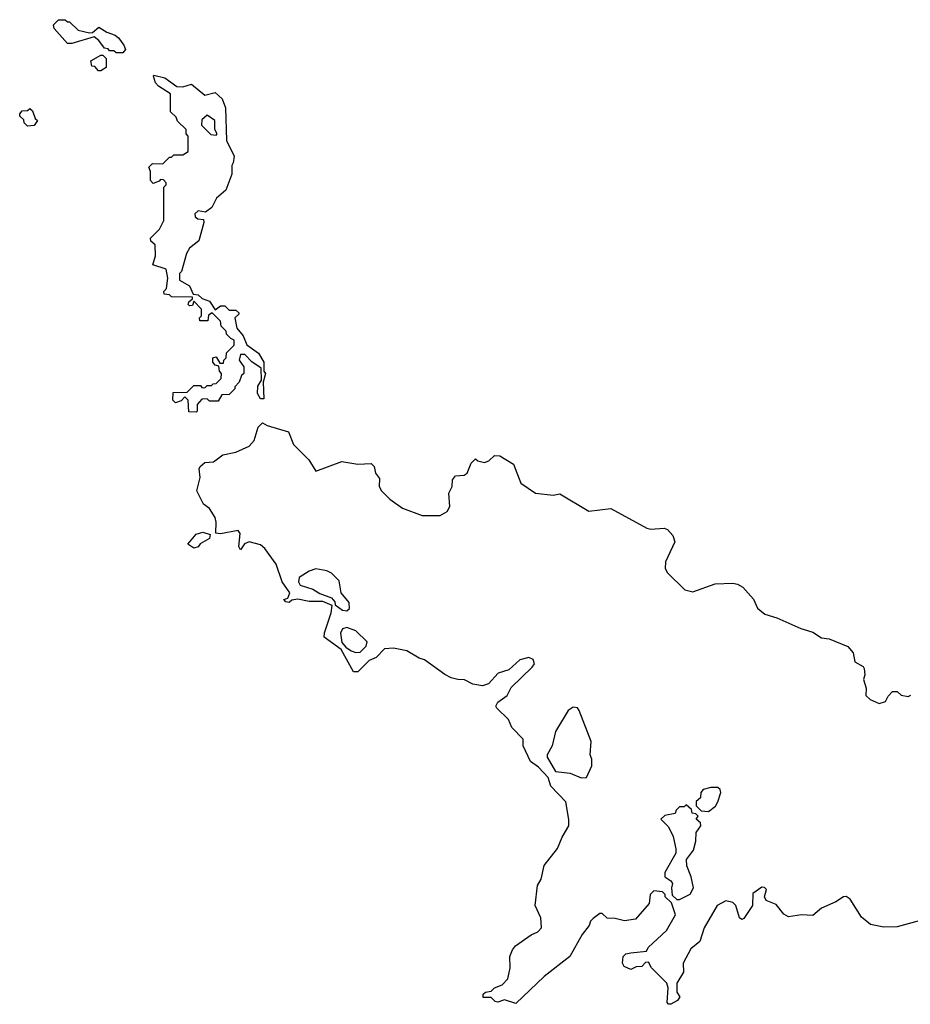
# Model space of a CAD drawing. Extents: x 2386897 to 2565480, y 579156 to 761880.
# Tile 170 of 191: x 2522000 to 2526015, y 711620 to 716060. Entities that reach past the tile are written whole.
import ezdxf

# ---------------------------------------------------------------- set-up
doc = ezdxf.new("R2010")
doc.units = 0

msp = doc.modelspace()

# ---------------------------------------------------------------- linework, layer by layer
at = {"layer": '0CON10XD'}
for points in [[(2522465, 715910), (2522435, 715910), (2522425, 715920), (2522405, 715920), (2522398.3, 715928.3), (2522381.7, 715931.7), (2522356.4, 715966.4), (2522335, 715982.5), (2522235, 715952.5), (2522215, 715952.5), (2522155, 716020), (2522152.5, 716037.5), (2522175, 716060), (2522205, 716060), (2522215, 716050), (2522225, 716050), (2522263, 716013), (2522315, 716000), (2522328.3, 716001.7), (2522357, 716027), (2522393, 716003), (2522430.7, 715990.7), (2522445, 715977.5), (2522470, 715945), (2522477.5, 715925), (2522465, 715910)], [(2522365, 715830), (2522355, 715830), (2522338.3, 715848.3), (2522325, 715850), (2522320, 715875), (2522365, 715900), (2522375, 715900), (2522390, 715885), (2522390, 715845), (2522365, 715830)], [(2522795, 714290), (2522761.7, 714291.7), (2522760, 714345), (2522745, 714360), (2522728.3, 714341.7), (2522701.7, 714331.7), (2522690, 714345), (2522691.7, 714378.3), (2522755, 714380), (2522785, 714410), (2522815, 714410), (2522821.7, 714401.7), (2522835, 714400), (2522845, 714410), (2522865, 714410), (2522871.7, 714418.3), (2522885, 714420), (2522908.3, 714441.7), (2522910, 714465), (2522900, 714475), (2522898.3, 714498.3), (2522881.7, 714501.7), (2522870, 714515), (2522870, 714535), (2522885, 714540), (2522901.7, 714511.7), (2522918.3, 714511.7), (2522920, 714525), (2522930, 714535), (2522931.7, 714558.3), (2522967, 714593), (2522967.5, 714615), (2522951.7, 714621.7), (2522931.7, 714641.7), (2522930, 714655), (2522908.3, 714678.3), (2522905, 714700), (2522868.3, 714738.3), (2522851.7, 714728.3), (2522848.3, 714701.7), (2522811.7, 714701.7), (2522810, 714715), (2522820, 714725), (2522820, 714755), (2522785, 714790), (2522778.3, 714771.7), (2522765, 714770), (2522760, 714775), (2522761.7, 714788.3), (2522778.3, 714801.7), (2522778.3, 714808.3), (2522685, 714810), (2522675, 714820), (2522651.7, 714821.7), (2522650, 714835), (2522661.7, 714848.3), (2522667.5, 714895), (2522660, 714935), (2522600, 714955), (2522612.5, 714995), (2522610, 715045), (2522591.7, 715061.7), (2522590, 715075), (2522630, 715115), (2522650, 715155), (2522650, 715305), (2522660, 715315), (2522660, 715325), (2522648.3, 715338.3), (2522635, 715340), (2522628.3, 715331.7), (2522601.7, 715321.7), (2522590, 715335), (2522590, 715375), (2522582.5, 715395), (2522598.3, 715411.7), (2522645, 715410), (2522675, 715440), (2522685, 715440), (2522695, 715450), (2522735, 715450), (2522760, 715465), (2522760, 715535), (2522750, 715545), (2522750, 715565), (2522711.7, 715601.7), (2522705, 715620), (2522680, 715645), (2522680, 715725), (2522625, 715760), (2522612.5, 715775), (2522602.5, 715805), (2522605, 715810), (2522655, 715797.5), (2522708.3, 715758.3), (2522735, 715757.5), (2522775, 715770), (2522835, 715720), (2522881.7, 715731.7), (2522913, 715703), (2522927, 715663), (2522932.5, 715515), (2522966.7, 715445), (2522962.5, 715415), (2522957, 715403), (2522956.4, 715363.6), (2522929.3, 715290.7), (2522887.5, 715255), (2522866.7, 715213.3), (2522838.3, 715191.7), (2522805, 715197.5), (2522790, 715185), (2522791.7, 715171.7), (2522802.5, 715162.5), (2522828.3, 715158.3), (2522830, 715145), (2522807, 715063), (2522765, 715030), (2522752.5, 715005), (2522730, 714925), (2522720, 714915), (2522720, 714885), (2522765, 714860), (2522781.7, 714821.7), (2522805, 714820), (2522823, 714803), (2522855, 714790), (2522881.7, 714751.7), (2522905, 714770), (2522925, 714770), (2522945, 714750), (2522975, 714750), (2522988.3, 714738.3), (2522988.3, 714731.7), (2522970, 714715), (2522978.3, 714668.3), (2523007.5, 714635), (2523023.6, 714593.6), (2523076.4, 714556.4), (2523100, 714515), (2523100, 714475), (2523107.5, 714465), (2523097.5, 714425), (2523100, 714350), (2523085, 714350), (2523072.5, 714375), (2523073, 714407), (2523090, 714435), (2523088.3, 714488.3), (2523047, 714517), (2523015, 714550), (2522995, 714550), (2522990, 714525), (2523010, 714495), (2523010, 714465), (2523000, 714455), (2522990, 714425), (2522970, 714405), (2522970, 714395), (2522945, 714370), (2522911.7, 714368.3), (2522895, 714340), (2522855, 714340), (2522845, 714350), (2522821.7, 714348.3), (2522800, 714325), (2522800, 714295), (2522795, 714290)], [(2522035, 715580), (2522020, 715595), (2522018.3, 715608.3), (2522000, 715625), (2522000, 715635), (2522011.7, 715648.3), (2522035, 715650), (2522045, 715660), (2522058.3, 715648.3), (2522070, 715615), (2522080, 715605), (2522065, 715582.5), (2522035, 715580)], [(2522885, 715540), (2522890, 715545), (2522880, 715565), (2522880, 715605), (2522845, 715630), (2522821.7, 715608.3), (2522820, 715585), (2522861.7, 715541.7), (2522885, 715540)], [(2526054.3, 711995.7), (2525955, 711969.1), (2525895, 711968), (2525835, 711980), (2525795, 712012.5), (2525744.3, 712094.3), (2525725, 712105.7), (2525713.3, 712105), (2525678.3, 712081.7), (2525615, 712053.8), (2525575, 712020), (2525525, 712023.3), (2525465, 712014), (2525445, 712026.2), (2525410.5, 712070.5), (2525365, 712087.5), (2525357.5, 712105), (2525367, 712137), (2525357, 712147), (2525345, 712147.5), (2525305, 712120), (2525303.3, 712065), (2525265, 712007.5), (2525255, 712002.5), (2525245, 712010), (2525228.8, 712065), (2525215, 712078.8), (2525183.9, 712086.1), (2525144.1, 712065.9), (2525086.2, 711965), (2525066.1, 711903.9), (2525025, 711870), (2524991.2, 711805), (2524992.5, 711765), (2524962.5, 711715), (2524962.5, 711675), (2524976.4, 711653.6), (2524965, 711637.5), (2524935, 711620), (2524925, 711620), (2524918.3, 711628.3), (2524923.3, 711695), (2524917.5, 711715), (2524847.5, 711785), (2524835, 711810), (2524821.7, 711808.3), (2524805, 711790), (2524778.3, 711788.3), (2524755, 711777.5), (2524725, 711790), (2524717.5, 711805), (2524720, 711835), (2524733, 711847), (2524755, 711852.5), (2524825, 711860), (2524833.6, 711876.4), (2524915, 711952.5), (2524956.4, 712023.6), (2524938.3, 712078.3), (2524910, 712105), (2524910, 712115), (2524897, 712127), (2524858.3, 712131.7), (2524842.5, 712115), (2524837.5, 712075), (2524775.9, 712004.1), (2524726.4, 711996.4), (2524685, 712007.5), (2524648.3, 712008.3), (2524625, 712030), (2524615, 712030), (2524585, 712007.5), (2524572.5, 711995), (2524567.5, 711975), (2524535.9, 711934.1), (2524480, 711835), (2524364, 711746), (2524237, 711623), (2524185, 711640), (2524155, 711630), (2524143, 711633), (2524125, 711650), (2524090, 711650), (2524090, 711665), (2524100, 711675), (2524125, 711680), (2524140, 711695), (2524175, 711707.5), (2524201.2, 711735), (2524211.2, 711785), (2524208.8, 711835), (2524221.2, 711865), (2524235, 711883.3), (2524305, 711933.3), (2524335, 711947.5), (2524352.5, 711965), (2524349.3, 712009.3), (2524323.3, 712065), (2524333.8, 712155), (2524350, 712185), (2524364.1, 712245.9), (2524425, 712322.5), (2524445.8, 712374.2), (2524475.8, 712424.2), (2524476.1, 712453.9), (2524462.3, 712532.3), (2524394.2, 712604.2), (2524383, 712643), (2524339.3, 712689.3), (2524302.5, 712715), (2524270, 712785), (2524270, 712815), (2524218.9, 712868.9), (2524204.2, 712905), (2524150.8, 712955), (2524147.1, 712965), (2524155, 712982.5), (2524196.9, 713013.1), (2524215, 713048.6), (2524310.4, 713139.6), (2524320.4, 713155), (2524315.4, 713175), (2524295, 713183.2), (2524255, 713173.3), (2524205, 713128.8), (2524156.7, 713113.3), (2524114, 713065), (2524085.6, 713055.6), (2524043, 713063), (2524005, 713083.8), (2523975, 713084.2), (2523945, 713092.9), (2523916.8, 713106.8), (2523825, 713173.8), (2523800.5, 713180.5), (2523745, 713213.8), (2523685, 713225.6), (2523645, 713223.3), (2523606.4, 713183.6), (2523575, 713170), (2523525, 713120), (2523505, 713120), (2523449.3, 713219.3), (2523372.5, 713275), (2523373.3, 713295), (2523403.8, 713385), (2523408.3, 713418.3), (2523366.4, 713436.4), (2523305, 713436.7), (2523253.6, 713446.4), (2523227.5, 713442.5), (2523215, 713432.5), (2523200, 713435), (2523190, 713445), (2523208.3, 713451.7), (2523217.5, 713475), (2523183.8, 713525), (2523155.5, 713605.5), (2523105.5, 713675.5), (2523085, 713691.4), (2523035, 713706.2), (2523013.6, 713696.4), (2522995, 713670), (2522987.5, 713685), (2522993.6, 713743.6), (2522985, 713756.7), (2522905, 713741.2), (2522883.8, 713743.8), (2522885.9, 713794.1), (2522880.8, 713815), (2522855, 713855.8), (2522828, 713875), (2522798.8, 713935), (2522814.2, 713995), (2522808.8, 714035), (2522813.8, 714045), (2522835, 714062.5), (2522874.2, 714065.8), (2522915, 714098.1), (2522975, 714110), (2523035, 714137.1), (2523057.7, 714162.3), (2523075, 714222.5), (2523095, 714242.5), (2523115, 714230), (2523211.7, 714201.7), (2523233.9, 714143.9), (2523303.8, 714075), (2523335, 714023.8), (2523452.3, 714067.7), (2523525, 714055.7), (2523585, 714058.8), (2523598, 714045), (2523603.8, 714015), (2523621.7, 713991.7), (2523620, 713955), (2523631.2, 713935), (2523668.3, 713898.3), (2523725, 713857.1), (2523815, 713824.2), (2523895, 713824.2), (2523927.6, 713842.4), (2523939.2, 713865), (2523933.8, 713925), (2523948.8, 713955), (2523951.2, 713985), (2523965, 714003.3), (2524003.6, 714006.4), (2524017.5, 714015), (2524035, 714060), (2524055, 714080), (2524065, 714070), (2524095, 714062.5), (2524115, 714070), (2524140, 714095), (2524165, 714093.8), (2524226.2, 714055), (2524259.4, 713969.4), (2524325, 713924.3), (2524405, 713916.2), (2524435, 713922.5), (2524565, 713844.4), (2524665, 713856), (2524827.3, 713767.3), (2524845, 713762.9), (2524905, 713766.9), (2524920.5, 713760.5), (2524944.6, 713734.6), (2524953.6, 713705), (2524910.9, 713615), (2524910.4, 713585), (2524920.6, 713565), (2524998.8, 713488.8), (2525035, 713479.5), (2525135, 713515.5), (2525215, 713518.9), (2525235.3, 713515.3), (2525260.5, 713500.5), (2525307.2, 713447.3), (2525326.3, 713406.3), (2525359.1, 713379.1), (2525413.5, 713363.5), (2525521.2, 713315), (2525575, 713298.2), (2525615, 713272.9), (2525648.3, 713268.3), (2525733.8, 713233.8), (2525757.5, 713205), (2525764.2, 713164.2), (2525803, 713143), (2525807.5, 713135), (2525810, 713105), (2525803.3, 713085), (2525816.2, 713046.2), (2525815, 713012.5), (2525834.3, 712994.3), (2525875, 712976.7), (2525902.5, 712985), (2525915, 713010), (2525935, 713030), (2525955, 713030), (2525973.6, 713013.6), (2526005, 713007.5), (2526016.4, 713013.6)], [(2522785, 713676.7), (2522757.5, 713695), (2522795, 713740), (2522825, 713748.8), (2522858.3, 713738.3), (2522855, 713720), (2522813.9, 713696.1), (2522805, 713682.5), (2522785, 713676.7)], [(2523475, 713393.8), (2523486, 713405), (2523485, 713432.5), (2523448.8, 713475), (2523439.7, 713529.7), (2523405, 713563.8), (2523385, 713574), (2523335, 713584), (2523305, 713573.8), (2523260, 713545), (2523256.7, 713525), (2523265, 713510), (2523321.7, 713491.7), (2523352.3, 713472.3), (2523405, 713452.5), (2523420, 713435), (2523421.7, 713421.7), (2523455, 713396.7), (2523475, 713393.8)], [(2523515, 713206.2), (2523535, 713207.5), (2523562.5, 713235), (2523566.7, 713255), (2523515, 713303.8), (2523475, 713318.8), (2523455, 713312.5), (2523446.4, 713293.6), (2523451.7, 713251.7), (2523470, 713230), (2523494, 713214), (2523515, 713206.2)], [(2524530.7, 712640.7), (2524555, 712643.3), (2524578.8, 712695), (2524578.8, 712725), (2524571.2, 712745), (2524576.2, 712805), (2524522.5, 712945), (2524515, 712957.5), (2524495, 712960), (2524472.5, 712945), (2524415, 712850), (2524400, 712785), (2524377.5, 712745), (2524377.5, 712735), (2524415, 712670), (2524481.7, 712661.7), (2524530.7, 712640.7)], [(2525105, 712490), (2525136.4, 712513.6), (2525147, 712533), (2525160, 712575), (2525158.3, 712588.3), (2525147, 712597), (2525115, 712597.5), (2525081.7, 712588.3), (2525070, 712575), (2525068.3, 712551.7), (2525050, 712535), (2525050, 712515), (2525071.7, 712491.7), (2525105, 712490)], [(2524975, 712092.5), (2525023, 712117), (2525037.5, 712145), (2525026.7, 712195), (2525006.7, 712245), (2525006.4, 712273.6), (2525036.7, 712315), (2525047.5, 712355), (2525050, 712395), (2525070, 712425), (2525068.3, 712438.3), (2525050, 712455), (2525058.3, 712468.3), (2525048.3, 712478.3), (2525031.7, 712481.7), (2525028.3, 712498.3), (2525005, 712520), (2524995, 712510), (2524975, 712510), (2524960, 712495), (2524955, 712480), (2524908.3, 712471.7), (2524890, 712455), (2524925, 712420), (2524946.4, 712376.4), (2524958.3, 712321.7), (2524957.7, 712302.3), (2524907.5, 712215), (2524907.5, 712195), (2524935, 712177.5), (2524942.5, 712165), (2524937.5, 712145), (2524941.7, 712111.7), (2524962.5, 712092.5), (2524975, 712092.5)]]:
    msp.add_lwpolyline(points, dxfattribs=at)

doc.saveas('drawing.dxf')
